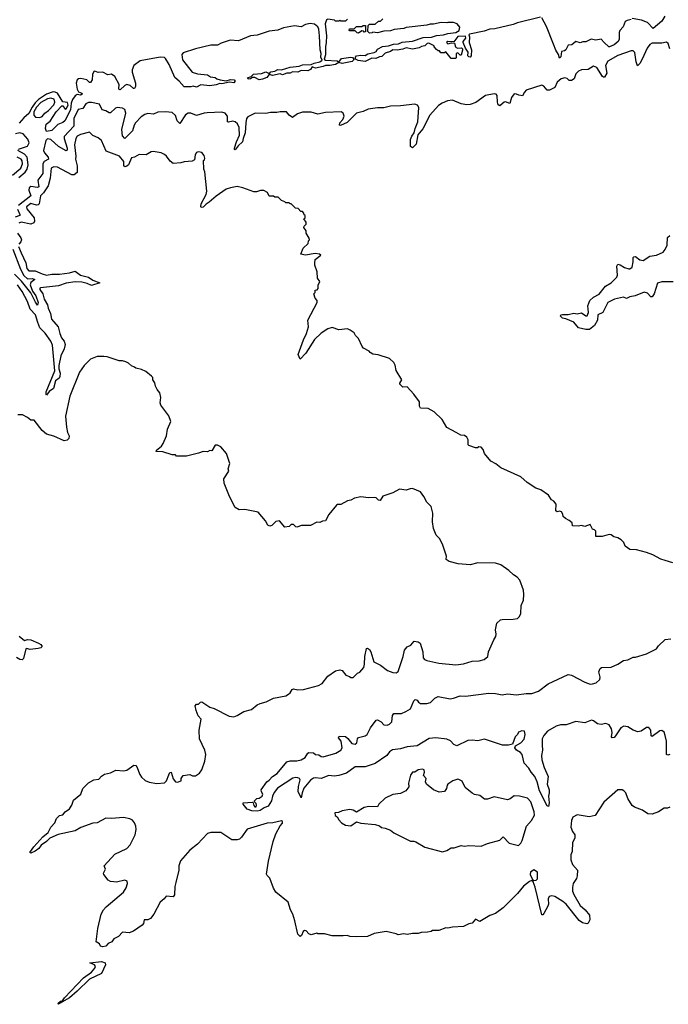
# Model space of a CAD drawing. Extents: x 2528690 to 2677062, y 911844 to 1023253.
# Tile 59 of 145: x 2568063 to 2573942, y 979348 to 988282. Entities that reach past the tile are written whole.
import ezdxf

# ---------------------------------------------------------------- set-up
doc = ezdxf.new("R2010")
doc.units = 0

msp = doc.modelspace()

# ---------------------------------------------------------------- linework, layer by layer
at = {"layer": '0CON10XD'}
for points in [[(2570939.7, 987909.7), (2570955, 987897.5), (2570980, 987930), (2571065, 987942), (2571079.2, 987939.2), (2571091.2, 987925), (2571089.2, 987915), (2571076.2, 987903.8), (2570985, 987884.4), (2570955, 987893.8), (2570925, 987876.1), (2570875, 987866.9), (2570835, 987867.5), (2570815, 987857.3), (2570745, 987840.8), (2570715, 987854.2), (2570699.9, 987830.1), (2570675, 987817.9), (2570615, 987821.1), (2570585, 987806.2), (2570535, 987808.4), (2570513.8, 987796.2), (2570485, 987796.1), (2570445, 987781.1), (2570425, 987790.4), (2570355, 987774.5), (2570326.7, 987785), (2570326, 987795), (2570340.9, 987809.1), (2570375.9, 987815.9), (2570401.5, 987828.5), (2570435, 987827.9), (2570515, 987850.9), (2570595, 987861.1), (2570627.2, 987872.8), (2570705, 987874), (2570731.2, 987888.8), (2570785, 987899.2), (2570803.3, 987915), (2570793.2, 987943.2), (2570796, 987975), (2570787.5, 988007.5), (2570779.4, 988135), (2570775.8, 988195), (2570765, 988217.5), (2570735, 988242.5), (2570695, 988247.5), (2570655, 988237.5), (2570615, 988217.5), (2570555, 988227.5), (2570455, 988206.7), (2570403, 988187), (2570325, 988176.7), (2570215, 988140), (2570155, 988136.2), (2570045, 988088.8), (2569970, 988095), (2569890.5, 988069.5), (2569855, 988051.2), (2569795, 988050), (2569655, 988016), (2569545, 987981.2), (2569533.3, 987965), (2569538.3, 987918.3), (2569625, 987806.7), (2569675, 987790), (2569765, 987782.5), (2569793, 987763), (2569835, 987757.5), (2569850, 987745), (2569880, 987735), (2569935, 987725.6), (2569975, 987738.9), (2570007.1, 987735), (2570015.4, 987725), (2570005, 987708), (2569965, 987714.7), (2569895, 987700.8), (2569876.2, 987703.8), (2569845, 987691.9), (2569785, 987681.3), (2569705, 987689.4), (2569665, 987670), (2569635, 987680), (2569615, 987673.3), (2569555, 987672), (2569508.1, 987725), (2569468.2, 987758.2), (2569417.2, 987875), (2569385, 987928.8), (2569375, 987940), (2569335, 987942.5), (2569155, 987910), (2569097.5, 987865), (2569083, 987827), (2569082.5, 987805), (2569111.9, 987705), (2569113.8, 987675), (2569105, 987657.5), (2569095, 987657.5), (2569065, 987684.3), (2569035, 987692.9), (2569015, 987685.7), (2568975, 987646.7), (2568965, 987647.5), (2568960, 987655), (2568964.2, 987695), (2568926.2, 987765), (2568895, 987787.8), (2568861.9, 987781.9), (2568815, 987807.1), (2568775, 987801.3), (2568745, 987813.4), (2568735, 987811.2), (2568724.1, 987785.9), (2568720, 987735), (2568705, 987710.8), (2568695, 987712.9), (2568670, 987735), (2568617.7, 987747.7), (2568595, 987745.5), (2568584.2, 987735.8), (2568574.1, 987705), (2568582.3, 987652.3), (2568595, 987627.1), (2568626, 987615), (2568628.6, 987605), (2568615, 987597.5), (2568585, 987604.5), (2568565, 987591.1), (2568542.6, 987557.4), (2568530, 987525), (2568522.6, 987465), (2568471.5, 987365), (2568455, 987349.6), (2568407.7, 987332.3), (2568355, 987276), (2568305, 987267.5), (2568298, 987295), (2568302.5, 987335), (2568338.5, 987361.5), (2568393.1, 987445), (2568445, 987499.2), (2568455, 987498.8), (2568475, 987471.2), (2568485, 987472.5), (2568501.5, 987505), (2568495, 987530), (2568455, 987538), (2568405.4, 987615.4), (2568385.5, 987625.5), (2568365, 987627), (2568305, 987606.1), (2568231.8, 987558.2), (2568201.7, 987528.3), (2568175, 987489.1), (2568145, 987431.5), (2568099.1, 987390.9), (2568058.5, 987341.5)], [(2571033, 988287), (2571015, 988270), (2570975, 988270), (2570965, 988277.5), (2570955, 988270), (2570925, 988270), (2570917, 988277), (2570855, 988287.5), (2570845, 988280), (2570832, 988245), (2570842.9, 988135), (2570842.5, 988075), (2570834.4, 988035), (2570833.9, 987963.9), (2570823.8, 987923.8), (2570833.8, 987913.8), (2570939.7, 987909.7)], [(2572785, 988303.5), (2572575, 988252.4), (2572535, 988237.4), (2572370.5, 988199.5), (2572324.8, 988195.2), (2572272.1, 988177.9), (2572140.7, 988149.3), (2572133.8, 988145), (2572139.6, 988125), (2572136.7, 988075), (2572159.1, 988009.1), (2572155.6, 987954.4), (2572146.9, 987943.1), (2572133.3, 987945), (2572126.2, 987955), (2572127.6, 987987.6), (2572103.8, 988023.8), (2572082.5, 988075), (2572083.3, 988085), (2572106.4, 988113.6), (2572105, 988133.3), (2572035, 988129.5), (2571998.3, 988081.7), (2571945, 988082.5), (2571933.3, 988075), (2571945, 988062.5), (2571978.3, 988071.7), (2572005, 988070), (2572012.5, 988035), (2572019.3, 988029.3), (2572035, 988022.5), (2572067, 988027), (2572077, 988017), (2572077.5, 988005), (2572065, 987960), (2572055, 987960), (2572035, 987982.5), (2572020, 987975), (2572020, 987935), (2572015, 987930), (2571975, 987930), (2571925, 987990), (2571915, 987980), (2571881.7, 987981.7), (2571868.3, 987998.3), (2571855, 988000), (2571841.7, 988011.7), (2571820, 988035), (2571820, 988045), (2571772, 988068), (2571758, 988065), (2571735, 988043.3), (2571705, 988038), (2571684.4, 988025.6), (2571625, 988014), (2571565, 988025.6), (2571535.6, 988014.4), (2571483.6, 988006.4), (2571445, 988008.8), (2571425, 987994), (2571375, 987979.4), (2571345, 987946.9), (2571324.7, 987945.3), (2571291.1, 987928.9), (2571255, 987931.5), (2571195, 987903.1), (2571131.2, 987911.2), (2571108.1, 987925), (2571107.6, 987942.4), (2571117.3, 987952.7), (2571155, 987960), (2571195, 987956.7), (2571218.3, 987971.7), (2571277.5, 987985), (2571295, 987993.3), (2571307, 988013), (2571351.2, 988038.8), (2571406.4, 988043.6), (2571450.7, 988059.3), (2571496.4, 988063.6), (2571530.7, 988079.3), (2571625, 988087.5), (2571720.7, 988119.3), (2571796, 988124), (2571841.7, 988138.3), (2571905, 988144), (2571942.9, 988157.1), (2572017.5, 988165), (2572046, 988185), (2572052.5, 988215), (2572030, 988245), (2571995, 988257.5), (2571945, 988257.5), (2571935, 988252.5), (2571885, 988257.5), (2571815, 988240), (2571785, 988242.5), (2571755, 988232.5), (2571565, 988212.5), (2571545, 988202.5), (2571458.3, 988191.7), (2571425, 988180), (2571365, 988177.5), (2571305, 988162.5), (2571265, 988170), (2571257, 988163), (2571235, 988160), (2571220, 988175), (2571221.7, 988228.3), (2571235, 988240), (2571285, 988240), (2571315, 988270), (2571335, 988270), (2571355, 988290)], [(2573605, 988283.3), (2573570, 988275), (2573552.5, 988265), (2573533.6, 988216.4), (2573503.3, 988185), (2573496.7, 988165), (2573496, 988105), (2573488, 988085), (2573452.5, 988055), (2573410, 988035), (2573402.5, 988035), (2573360, 988075), (2573335, 988106.2), (2573285, 988096.7), (2573243.9, 988106.1), (2573195, 988081.2), (2573168.3, 988081.7), (2573145, 988072.5), (2573105, 988082.5), (2573067, 988053), (2573035, 988050), (2573013, 988007), (2573001.7, 987998.3), (2572975, 987992.5), (2572968, 987945), (2572955, 987934.2), (2572948, 987965), (2572924.1, 988004.1), (2572900.7, 988060.7), (2572839.1, 988219.1), (2572795, 988298.8)], [(2573910, 988315), (2573885, 988270), (2573805, 988203.3), (2573755, 988257.5), (2573698.8, 988278.8), (2573615, 988292.5)], [(2571135, 988160), (2571121.7, 988161.7), (2571105, 988180), (2571055, 988180), (2571050, 988185), (2571051.7, 988198.3), (2571095, 988200), (2571115, 988220), (2571165, 988220), (2571175, 988230), (2571198.3, 988228.3), (2571198.3, 988171.7), (2571185, 988170), (2571178.3, 988178.3), (2571165, 988180), (2571135, 988160)], [(2573955, 988018), (2573940.5, 988065), (2573925, 988077.5), (2573885, 988070), (2573795, 988067.5), (2573775, 988055.4), (2573751.3, 988025), (2573706.4, 987925), (2573685, 987883.8), (2573664, 987864), (2573650.5, 987900.5), (2573637.9, 987985), (2573625, 987999.5), (2573605, 988000), (2573484.5, 987955.5), (2573393.3, 987905), (2573374.6, 987865), (2573384, 987796), (2573365, 987761.4), (2573355, 987759.2), (2573346.5, 987766.5), (2573295, 987847.5), (2573265, 987860), (2573215, 987830.6), (2573155, 987826.2), (2573129.5, 987815), (2573105, 987791.1), (2573088.9, 987745), (2573065, 987730), (2573045, 987730), (2573025, 987747.7), (2573005, 987755.3), (2572971.4, 987745), (2572934.1, 987715.9), (2572915, 987667.5), (2572865, 987642.2), (2572845, 987643.9), (2572815, 987679.5), (2572795, 987687.5), (2572655, 987640.9), (2572637.8, 987625), (2572619.5, 987590.5), (2572586.9, 987596.9), (2572565, 987607.5), (2572545, 987608.1), (2572520, 987575), (2572505, 987522), (2572466.1, 987536.1), (2572455, 987534.5), (2572415, 987499.2), (2572400.6, 987510.6), (2572393.2, 987533.2), (2572390, 987595), (2572382.5, 987605), (2572365, 987609.2), (2572285, 987593.8), (2572198.7, 987531.3), (2572145, 987512.1), (2572115, 987508.5), (2572065, 987517.7), (2571985, 987552.6), (2571941.4, 987545), (2571891.9, 987525), (2571858.2, 987501.8), (2571781.5, 987415), (2571718.1, 987291.9), (2571673.3, 987236.7), (2571656.9, 987153.1), (2571625, 987118.1), (2571605, 987130), (2571605.3, 987195), (2571617.6, 987225), (2571639.6, 987255), (2571646.9, 987293.1), (2571672.3, 987355), (2571682.5, 987485), (2571668.8, 987505), (2571645, 987513.9), (2571515, 987498.9), (2571423.3, 987496.7), (2571365, 987482.2), (2571305, 987482.4), (2571220.6, 987469.4), (2571175, 987449.3), (2571115, 987433.4), (2571030.6, 987349.4), (2570972.3, 987322.3), (2570962.7, 987325), (2570964.7, 987345), (2570993.2, 987375), (2571003.4, 987405), (2570995.4, 987435), (2570976.6, 987446.6), (2570835, 987438.5), (2570765, 987423.2), (2570705, 987443.1), (2570625, 987442.8), (2570581.4, 987428.6), (2570535, 987394.6), (2570505, 987415.2), (2570481.2, 987445), (2570424.2, 987445.8), (2570395, 987439.4), (2570335, 987440), (2570295, 987430.7), (2570197.1, 987432.9), (2570129.4, 987400.6), (2570120, 987385), (2570112.8, 987347.2), (2570106.2, 987255), (2570087.3, 987205), (2570082.9, 987175), (2570042.6, 987137.4), (2570015, 987100.9), (2570008.6, 987105), (2570010, 987115), (2570027.6, 987175), (2570055.8, 987234.3), (2570052.4, 987305), (2570036.3, 987336.3), (2570015, 987356), (2569995, 987362.4), (2569955, 987351.1), (2569947.1, 987355), (2569947.6, 987407.6), (2569925, 987434.8), (2569895, 987442.4), (2569762.4, 987437.6), (2569735, 987434.4), (2569665, 987411.4), (2569615, 987434.7), (2569588.8, 987435), (2569565, 987418.8), (2569515, 987340), (2569488.8, 987365), (2569475, 987413.3)], [(2570235, 987736.5), (2570195, 987756.1), (2570172.1, 987757.9), (2570155.6, 987744.4), (2570135, 987741.4), (2570127.3, 987755), (2570162.2, 987767.8), (2570183.7, 987786.3), (2570255, 987794.7), (2570295, 987808.2), (2570323.8, 987795), (2570324.2, 987785), (2570301.9, 987758.1), (2570265, 987742.7), (2570235, 987736.5)], [(2569475, 987413.3), (2569445, 987438.4), (2569385, 987444.3), (2569315, 987443.3), (2569275, 987426), (2569225, 987430.5), (2569197.2, 987422.8), (2569165, 987401.6), (2569112.9, 987347.1), (2569099.3, 987325), (2569086.6, 987273.4), (2569015, 987203.1), (2568995, 987228.1), (2568988.4, 987285), (2569025.2, 987435), (2569016.9, 987466.9), (2568995, 987478.4), (2568945, 987484.3), (2568931.2, 987478.8), (2568885, 987436.8), (2568875, 987435.4), (2568845, 987453.8), (2568811.2, 987465), (2568785, 987516.2), (2568715, 987530.8), (2568685, 987530.4), (2568662.1, 987517.9), (2568635, 987475.9), (2568593.4, 987466.6), (2568553.5, 987385), (2568553.2, 987315), (2568466.6, 987223.4), (2568465, 987202.9), (2568494, 987115), (2568492.7, 987097.3), (2568485, 987091.6), (2568415, 987129.9), (2568345, 987196.1), (2568315, 987200.8), (2568298.9, 987185), (2568279.8, 987095), (2568286.5, 987075), (2568321.9, 987035), (2568324.8, 987015.2), (2568285, 986994), (2568271.2, 986975), (2568272.9, 986887.1), (2568227, 986825), (2568235.1, 986764.9), (2568225, 986760.4), (2568165, 986767), (2568147.6, 986755), (2568144.7, 986734.7), (2568163.2, 986685), (2568052.5, 986595)], [(2568245, 987393.5), (2568265, 987403.3), (2568289.5, 987435), (2568325, 987458.1), (2568372.2, 987507.8), (2568381.9, 987535), (2568375, 987560.4), (2568345, 987568.8), (2568315, 987564.4), (2568255, 987531.3), (2568215, 987488.1), (2568191.8, 987445), (2568191.5, 987415), (2568206.2, 987396.2), (2568245, 987393.5)], [(2568053.1, 987106.9), (2568133.7, 987135), (2568149.5, 987165), (2568137.5, 987197.5), (2568095, 987245.2), (2568065, 987254.8), (2568024.7, 987245)], [(2573985, 983353.3), (2573914.3, 983374.3), (2573876.1, 983386.1), (2573802.5, 983425), (2573745, 983446.2), (2573655, 983471.2), (2573592.5, 983475), (2573552.5, 983505), (2573538.3, 983538.3), (2573515, 983563.3), (2573485, 983581.2), (2573449.3, 983589.3), (2573425, 983606.7), (2573405, 983610), (2573343, 983593), (2573285, 983592.5), (2573285, 983640), (2573275, 983652.5), (2573255, 983660), (2573235, 983702.5), (2573185, 983682.5), (2573155, 983693.3), (2573125, 983687.5), (2573075, 983690), (2573070, 983715), (2573045, 983737.5), (2573010, 983755), (2572990, 983775), (2572987.5, 983795), (2572975, 983817.5), (2572955, 983822.5), (2572935, 983816.7), (2572923.9, 983823.9), (2572927.5, 983885), (2572905, 983912.5), (2572882.5, 983925), (2572855, 983967.5), (2572786.1, 984016.1), (2572741.7, 984031.7), (2572661.7, 984081.7), (2572605, 984133.3), (2572425, 984216.7), (2572380.5, 984250.5), (2572332.5, 984275), (2572276.4, 984346.4), (2572265, 984382.5), (2572245, 984402.5), (2572225, 984407.5), (2572211.7, 984398.3), (2572195, 984397.5), (2572135, 984417.5), (2572127.5, 984425), (2572129.3, 984469.3), (2572117.5, 984495), (2572095, 984507.5), (2572063, 984513), (2572020, 984535), (2571935, 984582.5), (2571893, 984653), (2571820, 984725), (2571765, 984752.5), (2571695, 984757.5), (2571687.5, 984775), (2571687.5, 984815), (2571635, 984882.5), (2571575, 984950), (2571535, 984947.5), (2571510, 984975), (2571510, 984985), (2571527.5, 985015), (2571475, 985100), (2571466.4, 985146.4), (2571455, 985170), (2571415, 985207.5), (2571311.7, 985241.7), (2571265, 985247.5), (2571240.7, 985260.7), (2571230, 985275), (2571180, 985300), (2571166.7, 985316.7), (2571135, 985390), (2571107, 985417), (2571095, 985440), (2571060, 985465), (2571035, 985477.5), (2570955, 985466.7), (2570895, 985490), (2570855, 985476.2), (2570795, 985436.2), (2570735, 985381.2), (2570656, 985255), (2570605, 985202.5), (2570587.5, 985245), (2570635, 985377.5), (2570663.8, 985435), (2570680, 985495), (2570676.1, 985553.9), (2570760, 985715), (2570760, 985735), (2570740, 985755), (2570730, 985795), (2570740, 985805), (2570741.7, 985828.3), (2570758.3, 985831.7), (2570767, 985843), (2570768.3, 985871.7), (2570782.5, 985905), (2570762.5, 985935), (2570760, 985995), (2570737.5, 986055), (2570737, 986073), (2570742.5, 986105), (2570792.5, 986145), (2570780, 986155), (2570741.2, 986158.8), (2570655, 986146.2), (2570610, 986155), (2570631.7, 986208.3), (2570678.3, 986251.7), (2570680, 986275), (2570690, 986285), (2570688.3, 986298.3), (2570660, 986345), (2570660, 986365), (2570640, 986395), (2570641.7, 986408.3), (2570660, 986425), (2570660, 986445), (2570640, 986475), (2570650, 986485), (2570650, 986505), (2570641.7, 986511.7), (2570640, 986525), (2570625, 986540), (2570611.7, 986541.7), (2570588.3, 986568.3), (2570561.7, 986571.7), (2570525, 986610), (2570515, 986610), (2570505, 986620), (2570475, 986620), (2570465, 986630), (2570435, 986640), (2570405, 986670), (2570375, 986670), (2570365, 986680), (2570325, 986680), (2570310, 986715), (2570275, 986732.5), (2570245, 986732.5), (2570209.3, 986720.7), (2570185, 986720), (2570086.4, 986756.4), (2570035, 986767.5), (2569975, 986757.5), (2569935, 986743.3), (2569845, 986682), (2569781.1, 986625), (2569752.4, 986607.6), (2569725, 986580), (2569708.8, 986578.8), (2569703.8, 986585), (2569709.3, 986610.7), (2569753.3, 986695), (2569760, 986725), (2569741.7, 986901.7), (2569732.5, 986925), (2569730, 987005), (2569738.3, 987011.7), (2569740, 987025), (2569735, 987050), (2569715, 987077.5), (2569685, 987082.5), (2569665, 987077.5), (2569653.3, 987055), (2569648.3, 987011.7), (2569625, 986997.5), (2569555, 986993.3), (2569525, 986984), (2569455, 986977.5), (2569427, 986997), (2569393, 987043), (2569375, 987057.5), (2569345, 987072.5), (2569273.6, 987086.4), (2569255, 987082.5), (2569210, 987055), (2569145, 987058.8), (2569104.2, 987035.8), (2569075, 987027.1), (2569048.2, 986965), (2569035, 986952.5), (2569017.3, 986947.3), (2569008.1, 986958.1), (2569005.8, 986995), (2568966.2, 987045), (2568848.1, 987088.1), (2568803.3, 987185), (2568775, 987211.2), (2568725, 987231.2), (2568695, 987260), (2568615, 987240.9), (2568585, 987224.5), (2568570.4, 987205), (2568558.7, 987145), (2568570.6, 987045), (2568568, 987015), (2568584.1, 986955), (2568584.5, 986895), (2568555.8, 986874.2), (2568535, 986873.6), (2568405, 986943.5), (2568373.4, 986946.6), (2568347.8, 986935), (2568337.6, 986842.4), (2568320.6, 986775), (2568277.7, 986712.3), (2568251.2, 986685), (2568238.8, 986611.2), (2568228.8, 986601.2), (2568215, 986598.5), (2568165, 986612.6), (2568124, 986585), (2568126.6, 986565), (2568192.7, 986485), (2568198, 986455), (2568192.2, 986437.8), (2568165, 986427), (2568075, 986445.2), (2568055, 986435.4)], [(2568055, 986851.2), (2568110.9, 986899.1), (2568131.6, 986925), (2568139.4, 986965), (2568129.8, 987035), (2568105, 987062), (2568045.4, 987095)], [(2567997.6, 986872.4), (2568074.1, 986935), (2568089.3, 986975), (2568085, 987001.4), (2568075.4, 987015), (2568039.2, 987035)], [(2568043.8, 986563.8), (2568065.2, 986515), (2568064.2, 986505.8), (2568021.2, 986488.8)], [(2568043.3, 986345), (2568073.6, 986303.6), (2568080.3, 986285), (2568074.2, 986265.8), (2568055.3, 986244.7)], [(2573986.9, 985903.1), (2573885, 985903.6), (2573845, 985890), (2573813.5, 985795), (2573795, 985768), (2573785, 985767.5), (2573755, 985800), (2573725, 985808.5), (2573643.4, 985776.6), (2573595, 985765.7), (2573565, 985753.3), (2573535, 985763.3), (2573455, 985745.8), (2573394.5, 985715.5), (2573348, 985625), (2573304.2, 985605), (2573300.8, 985555), (2573275, 985507.5), (2573228.3, 985471.7), (2573195, 985470.8), (2573127.5, 985485), (2573086.1, 985536.1), (2573015, 985568.8), (2572984.1, 985574.1), (2572962.5, 985595), (2572970, 985605), (2572982.3, 985607.7), (2573035, 985608), (2573085, 985618.8), (2573115, 985613.3), (2573155, 985623.3), (2573195, 985593.3), (2573206.1, 985593.9), (2573219.2, 985625), (2573214.3, 985685), (2573231.2, 985735), (2573265, 985763.8), (2573315, 985792), (2573374.6, 985865.4), (2573423.8, 985895), (2573475.7, 985945), (2573482.5, 985965), (2573476.7, 986045), (2573485, 986062.5), (2573505, 986058.8), (2573545, 986032.5), (2573585, 986022.5), (2573595, 986022.5), (2573613.6, 986036.4), (2573623.9, 986086.1), (2573623.8, 986125), (2573629.3, 986130.7), (2573645, 986132), (2573685, 986103.8), (2573715, 986097.5), (2573774.5, 986135.5), (2573835, 986145.8), (2573895, 986173.8), (2573915, 986196.7), (2573931.2, 986235), (2573936.2, 986305), (2573955, 986323.8)], [(2568001.1, 986201.1), (2568069, 986019), (2568101.1, 985961.1), (2568135, 985930.9), (2568174.7, 985934.7), (2568201.2, 985925), (2568162.9, 985897.1), (2568156.9, 985875), (2568179.3, 985819.3), (2568208.4, 985775), (2568228.8, 985715), (2568225, 985690), (2568205, 985718), (2568163.1, 985803.1), (2568079.2, 985909.2), (2568015, 985971.8)], [(2568051.9, 986225), (2568074.7, 986165.3), (2568117.5, 986075), (2568128.7, 986025), (2568145, 986004.2), (2568204.3, 986004.3), (2568265, 985974.8), (2568305, 985965.2), (2568355, 985973.7), (2568425, 985971.4), (2568515.5, 985984.5), (2568565, 986000.3), (2568615, 985962.5), (2568685, 985944.8), (2568725, 985917.6), (2568788.8, 985895), (2568715, 985869.8), (2568675, 985889.3), (2568625, 985901.7), (2568565, 985902.1), (2568485, 985890.5), (2568415, 985867.6), (2568250.8, 985849.2), (2568244.7, 985845.3), (2568246.4, 985835), (2568273, 985795), (2568285, 985746.9), (2568313.9, 985695), (2568321.8, 985665), (2568342.7, 985615), (2568350.3, 985565), (2568412.3, 985495), (2568425.2, 985435), (2568442.7, 985395), (2568467.1, 985365), (2568475.1, 985335), (2568465.9, 985295), (2568435, 985233.2), (2568416.4, 985145), (2568416.1, 985115), (2568428.2, 985075), (2568427, 985043), (2568419.7, 985030.3), (2568385.9, 985004.1), (2568369.3, 984935), (2568331, 984909), (2568305, 984874.4), (2568301.4, 984881.4), (2568304.1, 984905), (2568381.7, 985095), (2568358.7, 985328.7), (2568345.4, 985365), (2568295, 985437), (2568244.7, 985484.7), (2568228.3, 985535), (2568205.2, 985605), (2568156.8, 985655), (2568134.7, 985725), (2568085, 985815.3), (2568041.4, 985875)], [(2570499.5, 982160.5), (2570515.8, 982174.2), (2570533.8, 982205), (2570545, 982210), (2570585, 982200), (2570635, 982203.3), (2570770.7, 982239.3), (2570805, 982260), (2570857.5, 982325), (2570925, 982372.5), (2570965, 982382.5), (2570985, 982376.7), (2571020, 982335), (2571053.3, 982323.3), (2571065, 982312.5), (2571085, 982312.5), (2571125, 982352.5), (2571145, 982360), (2571181.2, 982405), (2571189.2, 982435), (2571192, 982505), (2571207.5, 982575), (2571215, 982580), (2571235, 982566.2), (2571245, 982546.7), (2571272.5, 982455), (2571335, 982426.2), (2571395.8, 982375.8), (2571445, 982358), (2571475, 982356.2), (2571493.8, 982366.2), (2571540, 982505), (2571550.5, 982559.5), (2571575, 982590), (2571610, 982605), (2571638.3, 982641.7), (2571675, 982637.5), (2571692.5, 982625), (2571715.9, 982545.9), (2571720.5, 982490.5), (2571732.5, 982475), (2571755, 982466.7), (2571862.7, 982442.7), (2572015, 982426.9), (2572085, 982436.9), (2572165, 982461.4), (2572226.8, 982463.2), (2572272.5, 982475), (2572306.7, 982505), (2572313.8, 982545), (2572361.2, 982655), (2572380, 982685), (2572383.3, 982705), (2572377.5, 982745), (2572387.5, 982805), (2572421.2, 982835), (2572435, 982839.4), (2572535, 982842), (2572575, 982848.8), (2572593.8, 982865), (2572605.8, 982894.2), (2572607.5, 982965), (2572630, 983015), (2572634.2, 983065), (2572630, 983105), (2572595.8, 983195.8), (2572573.9, 983223.9), (2572540, 983245), (2572496.7, 983285), (2572425.9, 983335.9), (2572375, 983350), (2572216.1, 983353.9), (2572145, 983333.8), (2572036.7, 983343.3), (2571955, 983366.2), (2571927.5, 983385), (2571933.3, 983415), (2571898, 983515), (2571870.5, 983570.5), (2571838.8, 983605), (2571813.8, 983665), (2571804.2, 983725), (2571808.8, 983805), (2571793.3, 983865), (2571755, 983902.5), (2571726.7, 983955), (2571695, 983997.5), (2571625, 984026.7), (2571603.6, 984026.4), (2571565, 984013.3), (2571505, 984022.5), (2571445, 983987.5), (2571355, 983957.5), (2571330.7, 983919.3), (2571315, 983923.3), (2571295, 983942.5), (2571275, 983947.5), (2571225, 983942.5), (2571155, 983953.3), (2571098.3, 983941.7), (2571065, 983922.5), (2571035, 983917.5), (2570975, 983882.5), (2570945, 983882.5), (2570933.6, 983876.4), (2570865, 983792.5), (2570836.1, 983733.9), (2570808.3, 983731.7), (2570785, 983720), (2570755, 983722.5), (2570699.3, 983690.7), (2570617, 983693), (2570575, 983677.5), (2570565, 983680), (2570545, 983700), (2570525, 983700), (2570507, 983683), (2570467, 983677), (2570417.5, 983735), (2570385, 983728.8), (2570349.3, 983690.7), (2570330, 983685), (2570312.5, 983695), (2570292.5, 983735), (2570225, 983812.5), (2570105, 983836.2), (2570053.6, 983833.6), (2570016.7, 983855), (2569964.2, 983955), (2569917.5, 984075), (2569914, 984115), (2569958, 984185), (2569954, 984205), (2569967.5, 984255), (2569938.6, 984345), (2569886.6, 984406.6), (2569855, 984421.4), (2569835, 984420.8), (2569805, 984368.8), (2569785, 984373.3), (2569765, 984361.2), (2569725, 984363.3), (2569685, 984347.5), (2569575, 984322.5), (2569485, 984322.5), (2569475, 984332.5), (2569445, 984332.5), (2569359.3, 984359.3), (2569300, 984365), (2569302.5, 984375), (2569347, 984413), (2569363.3, 984435), (2569392.5, 984505), (2569403.3, 984565), (2569433.3, 984635), (2569415, 984687.5), (2569343, 984783), (2569337.5, 984805), (2569342.5, 984855), (2569332.5, 984895), (2569307.5, 984925), (2569292.5, 984955), (2569287, 984987), (2569270, 985015), (2569270, 985035), (2569258.3, 985048.3), (2569205, 985090), (2569167, 985107), (2569115, 985120), (2569105, 985130), (2569075, 985140), (2569050, 985165), (2569025, 985177.5), (2568995, 985187.5), (2568965, 985187.5), (2568855, 985222.5), (2568825, 985226.7), (2568765, 985226.7), (2568705, 985200), (2568647.5, 985145), (2568606.2, 985085), (2568516.7, 984865), (2568476.7, 984685), (2568486.2, 984585), (2568496.7, 984535), (2568510, 984505), (2568507, 984483), (2568493.6, 984466.4), (2568465, 984460), (2568371.7, 984501.7), (2568305, 984520), (2568265, 984553.3), (2568195, 984647.5), (2568165, 984647.5), (2568135, 984672.5), (2568087, 984697), (2568045, 984697.5)], [(2568056.8, 982686.8), (2568105, 982648.8), (2568135, 982657.8), (2568165, 982654.5), (2568233.8, 982625), (2568255, 982611.2), (2568266.7, 982595), (2568255, 982582), (2568230, 982575), (2568156.7, 982566.7), (2568125, 982576.7), (2568117, 982573), (2568096, 982484), (2568085, 982472.5), (2568065, 982476.2), (2568035, 982494.3)], [(2570325, 981381.4), (2570354, 981416), (2570396.7, 981443.3), (2570485, 981549.2), (2570513.2, 981556.8), (2570575, 981555.7), (2570615, 981564.4), (2570652.1, 981587.9), (2570675, 981626.7), (2570685, 981633.3), (2570725, 981629.2), (2570745.6, 981615.6), (2570775, 981612.2), (2570796.7, 981596.7), (2570815, 981592.2), (2570930, 981625), (2570973.8, 981655), (2570985.8, 981675), (2570975.6, 981735.6), (2570954.2, 981765), (2570960.3, 981779.7), (2571015, 981776.2), (2571038.3, 981758.3), (2571075, 981714), (2571105, 981708.8), (2571119.5, 981720.5), (2571124, 981755), (2571132.7, 981767.3), (2571195, 981784.2), (2571213, 981797), (2571241.4, 981855), (2571295, 981926.7), (2571305, 981928), (2571340.9, 981910.9), (2571365, 981884), (2571395, 981880), (2571415, 981889.2), (2571435, 981911.2), (2571441.7, 981968.3), (2571454.2, 981985.8), (2571522.5, 981987.5), (2571563.6, 982003.6), (2571605, 982030), (2571635, 982102.5), (2571647, 982113), (2571665, 982108), (2571678, 982088), (2571695, 982076.2), (2571754.1, 982075.9), (2571786.7, 982085), (2571825, 982126.2), (2571855, 982140.8), (2571965, 982120), (2571995, 982124.2), (2572055, 982146), (2572105, 982144), (2572315, 982171.4), (2572375, 982167.1), (2572435, 982154.4), (2572485.6, 982164.4), (2572565, 982156.5), (2572655, 982167.5), (2572705, 982167.1), (2572765, 982187.5), (2572852, 982255), (2573035, 982340), (2573065, 982335.5), (2573185, 982270.5), (2573235, 982252.9), (2573255.7, 982254.3), (2573287.5, 982265), (2573321.2, 982295), (2573323.8, 982315), (2573313.8, 982365), (2573323.8, 982395), (2573335.8, 982404.2), (2573425, 982408), (2573485.9, 982434.1), (2573535, 982467.5), (2573576.4, 982473.6), (2573625, 982496.7), (2573645, 982497.5), (2573745, 982526.7), (2573835, 982573.3), (2573855, 982600), (2573915, 982656.7), (2573965, 982664)], [(2573956.4, 981136.4), (2573935, 981127.5), (2573905, 981126.7), (2573855, 981093.8), (2573795, 981072), (2573756.1, 981076.1), (2573708.3, 981108.3), (2573636.4, 981136.4), (2573615, 981152.5), (2573576.4, 981216.4), (2573556.1, 981266.1), (2573540, 981285), (2573525, 981292.5), (2573485, 981292.5), (2573357, 981183), (2573280.5, 981059.5), (2573225, 981047.8), (2573115, 981065.8), (2573077.5, 981045), (2573064.3, 981015), (2573059.4, 980955), (2573074, 980915), (2573093.8, 980885), (2573093.9, 980856.1), (2573074.2, 980815), (2573070.8, 980735), (2573060, 980705), (2573057.7, 980657.7), (2573074.2, 980615), (2573120.8, 980565), (2573117.7, 980512.3), (2573110.5, 980489.5), (2573081.2, 980445), (2573073.4, 980406.6), (2573074.4, 980375), (2573085.6, 980345), (2573144.2, 980245), (2573190, 980205), (2573228.8, 980155), (2573231.2, 980115), (2573217.5, 980085), (2573205, 980077.5), (2573165, 980088), (2573135, 980107.5), (2573016.7, 980255), (2572985, 980280.8), (2572915, 980326), (2572887, 980333), (2572862.5, 980325), (2572853.3, 980305), (2572857.5, 980255), (2572851.7, 980238.3), (2572815, 980170), (2572805, 980160), (2572795, 980160), (2572735, 980410), (2572717.5, 980457.5), (2572705, 980470), (2572685, 980462.5), (2572630.7, 980419.3), (2572575, 980352.5), (2572446.4, 980223.6), (2572375, 980172.5), (2572325, 980152.5), (2572265, 980117.5), (2572235, 980100), (2572195, 980120), (2572165, 980082.5), (2572135, 980077.5), (2572085, 980052.5), (2571985, 980047.5), (2571945, 980037.5), (2571925, 980040), (2571861.7, 980018.3), (2571805, 980017.5), (2571791.7, 980008.3), (2571758.3, 980001.7), (2571701.7, 979998.3), (2571675, 979990), (2571625, 979990), (2571575, 979980), (2571545, 979987.5), (2571495, 979977.5), (2571475, 979987.5), (2571385, 980007.5), (2571275, 979990), (2571216.4, 979963.6), (2571115, 979960), (2571055, 979963.3), (2571035, 979972.5), (2570995, 979967.5), (2570895, 979970), (2570825, 979987.5), (2570765, 979987.5), (2570755, 979992.5), (2570705, 979977.5), (2570685, 979987.5), (2570660, 980015), (2570645, 980017.5), (2570631.1, 980008.9), (2570618.3, 979971.7), (2570605, 979962.5), (2570583.3, 979985), (2570556.7, 980105), (2570537.5, 980165), (2570517.5, 980205), (2570497.5, 980275), (2570383.9, 980363.9), (2570362.7, 980402.7), (2570331.2, 980491.2), (2570305.6, 980515.6), (2570299.5, 980529.5), (2570317.5, 980645), (2570360, 980825), (2570385.6, 980894.4), (2570425, 980967.5), (2570445, 980990), (2570446.2, 981005), (2570435, 981013.3), (2570356.3, 980993.7), (2570305, 980991.5), (2570125, 980936.7), (2570074.3, 980865), (2570055, 980847.1), (2570035, 980838.6), (2569985, 980838.6), (2569885, 980906.7), (2569795, 980907.8), (2569765, 980897.1), (2569675, 980799.2), (2569604.3, 980745.7), (2569521.7, 980648.3), (2569506.9, 980605), (2569504.5, 980565), (2569478, 980452), (2569468.6, 980415), (2569465, 980340), (2569455, 980322.5), (2569391.7, 980328.3), (2569373.3, 980305), (2569335.7, 980274.3), (2569280, 980165), (2569247.5, 980125), (2569225, 980113.3), (2569192.5, 980115), (2569185, 980080), (2569173.3, 980065), (2569095, 980011.2), (2569055, 979997.5), (2568995, 980002.5), (2568957.3, 979962.7), (2568915, 979941.2), (2568896.7, 979915), (2568865, 979898), (2568844.5, 979875.5), (2568815, 979869.1), (2568796.2, 979875), (2568786.7, 979895), (2568755.9, 979915.9), (2568771.5, 980035), (2568802.5, 980165), (2568822.9, 980205), (2568846.7, 980233.3), (2569002.7, 980365), (2569027.9, 980405), (2569041.4, 980445), (2569036.2, 980465), (2569015, 980472.5), (2568940, 980455), (2568917.5, 980457.5), (2568885, 980461.2), (2568865, 980473.3), (2568826.7, 980525), (2568823.9, 980536.1), (2568840, 980575), (2568827.5, 980605), (2568925, 980709.2), (2569035, 980761.9), (2569064.4, 980795), (2569110, 980885), (2569119.1, 980935), (2569116.5, 980965), (2569104.4, 980995), (2569085, 981017.5), (2569061.1, 981031.1), (2569005, 981043.3), (2568895, 981033.6), (2568845, 981035.7), (2568765, 980995.7), (2568725, 980991.4), (2568618.3, 980951.7), (2568565, 980922.9), (2568410.7, 980889.3), (2568336.4, 980853.6), (2568306.2, 980825), (2568257.1, 980792.9), (2568235, 980760), (2568202, 980738), (2568165, 980720), (2568153.9, 980723.9), (2568192, 980775), (2568272.4, 980867.6), (2568322.3, 980907.7), (2568346.4, 980953.6), (2568382.5, 980995), (2568397.5, 981035), (2568425, 981060), (2568453.6, 981066.4), (2568475, 981092.5), (2568515, 981122.5), (2568536.7, 981155), (2568549.3, 981200.7), (2568616.7, 981255), (2568633.8, 981305), (2568685, 981358), (2568735.9, 981384.1), (2568779.2, 981390.8), (2568805, 981418.8), (2568832.5, 981435), (2568885, 981448.8), (2568935, 981470.8), (2569004.4, 981465.6), (2569035, 981472.9), (2569096.4, 981516.4), (2569115, 981513.3), (2569125, 981503.3), (2569152.2, 981432.2), (2569168, 981408), (2569199.3, 981379.3), (2569235, 981363.1), (2569305, 981350), (2569375, 981358.6), (2569395, 981375.7), (2569415, 981430), (2569425, 981450), (2569435, 981452.5), (2569455, 981392.9), (2569475, 981367.5), (2569493.3, 981363.3), (2569525.9, 981374.1), (2569527.5, 981395), (2569545, 981422.5), (2569605, 981432.5), (2569630.7, 981420.7), (2569655, 981422), (2569693.3, 981445), (2569713.8, 981475), (2569740, 981555), (2569750, 981615), (2569742.5, 981655), (2569694, 981755), (2569691.2, 981835), (2569706.7, 981935), (2569680, 981965), (2569663.6, 982013.6), (2569653.3, 982055), (2569665, 982070), (2569685, 982070), (2569701.7, 982088.3), (2569715, 982092.5), (2569785, 982042.5), (2569825, 982032.5), (2569962.3, 981962.3), (2570005, 981956.7), (2570035, 981966.7), (2570095, 982003.3), (2570165, 982023.8), (2570215, 982064), (2570242.7, 982077.3), (2570297.6, 982092.4), (2570364.2, 982125.8), (2570475, 982148), (2570499.5, 982160.5)], [(2573955, 981614.1), (2573937.2, 981607.2), (2573927.5, 981615), (2573925.3, 981675), (2573924.7, 981735.3), (2573915, 981788), (2573905, 981815.6), (2573885, 981831.2), (2573865, 981828.5), (2573795, 981778), (2573788, 981785), (2573782.7, 981835), (2573765, 981859.6), (2573745, 981860), (2573695.5, 981824.5), (2573665, 981818.9), (2573623.7, 981833.7), (2573575, 981865.9), (2573539, 981871), (2573511.4, 981855), (2573465, 981782.9), (2573450.4, 981769.6), (2573435, 981765.6), (2573426.7, 981775), (2573433.3, 981815), (2573427, 981847), (2573405, 981884), (2573375, 981894.3), (2573335, 981886.1), (2573301.1, 981891.1), (2573265, 981920.4), (2573245, 981926.1), (2573185, 981900.7), (2573105, 981912.6), (2573016.3, 981883.7), (2572965, 981884.7), (2572925, 981871.5), (2572847.1, 981825), (2572813.1, 981786.9), (2572800, 981755), (2572798.6, 981698.6), (2572802.7, 981655), (2572793.4, 981605), (2572795.3, 981565), (2572816, 981495), (2572852.7, 981415), (2572844.6, 981344.6), (2572861.8, 981295), (2572863.8, 981265), (2572857.5, 981235), (2572863.3, 981175), (2572855, 981142.5), (2572845, 981148.8), (2572774.7, 981285), (2572753.1, 981365), (2572731.8, 981415), (2572698.5, 981455), (2572679.4, 981489.4), (2572636.5, 981535), (2572618.8, 981615), (2572603.2, 981633.2), (2572566, 981655), (2572550.8, 981675), (2572556, 981694), (2572605, 981719.5), (2572635, 981754.3), (2572645.2, 981795), (2572637.5, 981825), (2572615, 981829.5), (2572585, 981815.6), (2572574.7, 981795.3), (2572553.5, 981775), (2572530.7, 981709.3), (2572495, 981699.6), (2572439.4, 981699.4), (2572275, 981752.3), (2572215, 981736.9), (2572165, 981744.4), (2572125, 981740.8), (2572025, 981692.7), (2571999.2, 981705), (2571967.2, 981737.2), (2571935, 981753.3), (2571835, 981765.5), (2571775, 981758.3), (2571665, 981692.7), (2571575, 981682.6), (2571514.1, 981665.9), (2571443, 981657), (2571415, 981638.8), (2571390.9, 981605), (2571285, 981532.9), (2571195, 981503.6), (2571105, 981502.1), (2571025, 981445.3), (2570956.8, 981423.2), (2570915, 981419.1), (2570865, 981423.1), (2570795, 981395.9), (2570745, 981403.6), (2570725, 981398.9), (2570699.5, 981380.5), (2570640, 981310), (2570622, 981265), (2570615, 981220), (2570587.9, 981277.9), (2570590, 981325), (2570605.3, 981385.3), (2570597.9, 981397.9), (2570585, 981403.4), (2570565, 981405.9), (2570540.3, 981399.7), (2570400.9, 981309.1), (2570369.8, 981270.2), (2570353.6, 981236.4), (2570345.4, 981195), (2570315, 981146), (2570278.3, 981131.7), (2570242.5, 981105), (2570215, 981100), (2570165.9, 981104.1), (2570125, 981118.8), (2570090, 981165), (2570090, 981175), (2570171.7, 981181.7), (2570180, 981175), (2570185, 981150), (2570195, 981140), (2570205, 981140), (2570210, 981155), (2570205, 981170), (2570190, 981185), (2570192.5, 981195), (2570212.5, 981215), (2570235, 981217.5), (2570260, 981235), (2570266.7, 981255), (2570254, 981275), (2570252.5, 981295), (2570304.4, 981365), (2570325, 981381.4)], [(2571895, 980732.5), (2571935, 980742.5), (2571973, 980767), (2572001.7, 980768.3), (2572065, 980787.5), (2572095, 980782.5), (2572135, 980787.5), (2572245, 980782.5), (2572305, 980807.5), (2572415, 980836.7), (2572445, 980867.5), (2572499.3, 980809.3), (2572585, 980790), (2572605, 980808.8), (2572619.2, 980835), (2572655.8, 980965), (2572702, 981015), (2572728.9, 981065), (2572725.8, 981094.2), (2572697.8, 981185), (2572665, 981218), (2572595, 981236), (2572545, 981240), (2572508.3, 981211.7), (2572485, 981203.3), (2572365, 981231.2), (2572305, 981210), (2572275, 981208.8), (2572235, 981243.3), (2572185, 981250), (2572165, 981262.5), (2572100, 981315), (2572075, 981373.3), (2572045, 981387.5), (2572035, 981390), (2571990, 981375), (2571944, 981346), (2571936.7, 981335), (2571932.5, 981305), (2571915, 981280), (2571865, 981272.5), (2571813, 981293), (2571750, 981345), (2571742.5, 981365), (2571746.7, 981395), (2571723.3, 981425), (2571733.3, 981455), (2571730, 981475), (2571715, 981482.5), (2571675, 981476.2), (2571645, 981452.5), (2571625, 981452.5), (2571605, 981426.7), (2571588, 981355), (2571589.3, 981320.7), (2571562.5, 981285), (2571515, 981260), (2571445, 981250), (2571375, 981217.5), (2571317.5, 981165), (2571305, 981140), (2571227, 981143), (2571185, 981133.3), (2571115, 981090), (2571085, 981110), (2571055, 981113.8), (2570985, 981102.5), (2570953, 981087), (2570920, 981085), (2570921.7, 981061.7), (2570939.3, 981049.3), (2570955, 981020), (2570980, 980995), (2571015, 980973.3), (2571065, 980966.2), (2571115, 981002.5), (2571155, 980990), (2571285, 980980), (2571325, 980967.5), (2571343, 980953), (2571377, 980947), (2571425, 980927.5), (2571455, 980902.5), (2571605, 980827.5), (2571635, 980827.5), (2571655, 980822.5), (2571735, 980772.5), (2571895, 980732.5)], [(2572725, 980470), (2572745, 980472.5), (2572756.7, 980485), (2572756.4, 980546.4), (2572725, 980567.5), (2572693.9, 980546.1), (2572691.2, 980525), (2572710, 980480), (2572725, 980470)], [(2568415, 979347.5), (2568410, 979355), (2568433.3, 979375), (2568450, 979380), (2568467.5, 979405), (2568641.7, 979588.3), (2568715, 979640), (2568745.3, 979674.7), (2568749.1, 979689.1), (2568741.4, 979705), (2568700, 979725), (2568805, 979737.1), (2568836.9, 979725), (2568839.2, 979705), (2568805, 979626), (2568694.2, 979575.8), (2568585, 979465.6), (2568515, 979405.6), (2568425, 979353.8), (2568415, 979347.5)]]:
    msp.add_lwpolyline(points, dxfattribs=at)

doc.saveas('drawing.dxf')
